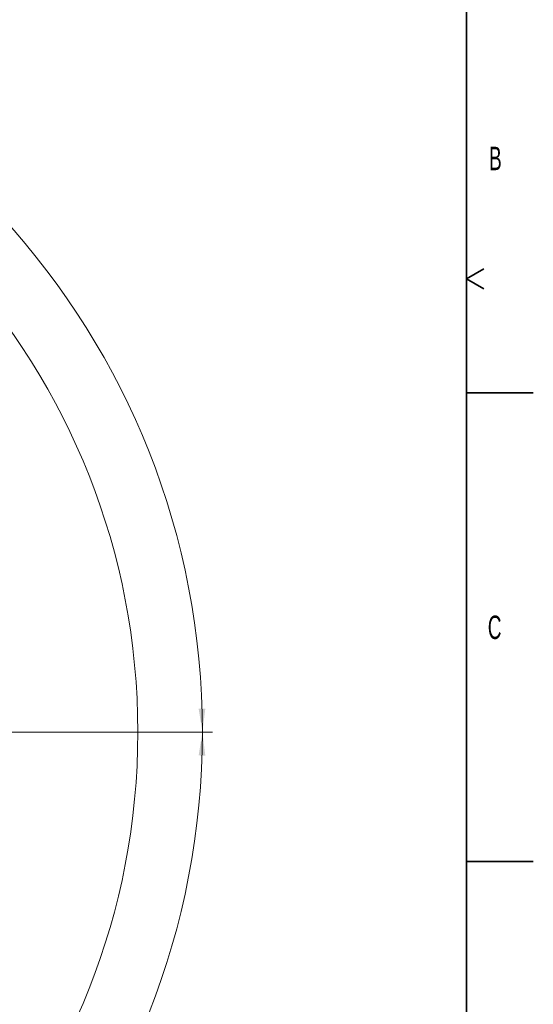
# Model space of a CAD drawing. Header units: millimetres. Extents: x 0 to 14900, y 0 to 10500.
# Tile 45 of 46: x 12981 to 14900, y 4717 to 8392. Entities that reach past the tile are written whole.
import ezdxf

# ---------------------------------------------------------------- set-up
doc = ezdxf.new("R2010")
doc.units = ezdxf.units.MM
doc.header["$LTSCALE"] = 25
doc.styles.add('SLDTEXTSTYLE0', font='TXT', dxfattribs={"width": 0.605})
doc.dimstyles.new('SLDDIMSTYLE1', dxfattribs={"dimtxt": 87.5, "dimasz": 87.5, "dimexe": 0, "dimexo": 0.0625, "dimgap": 21.875, "dimtad": 1, "dimdec": 4, "dimlfac": 25, "dimzin": 12, "dimdsep": 46, "dimtxsty": 'SLDTEXTSTYLE0', "dimsah": 1, "dimcen": 0.09, "dimadec": 1, "dimazin": 3, "dimtfac": 1, "dimtofl": 0, "dimtmove": 0, "dimatfit": 3, "dimfxl": 1, "dimfrac": 2, "dimtolj": 1, "dimtzin": 12, "dimarcsym": 0})

# ---------------------------------------------------------------- blocks, each defined once
blk = doc.blocks.new('_D_6')
at = {"color": 7, "linetype": 'Continuous', "lineweight": 0}
for p, q in [((8210.7, 6193.8), (7985.5, 6233.5)), ((12219.9, 5733.5), (13701, 5733.5))]:
    blk.add_line(p, q, dxfattribs=at)
at = {"color": 7, "linetype": 'Continuous', "lineweight": 18}
blk.add_arc((10821.4, 5733.5), 2842.1, 0, 170, dxfattribs=at)
for points in [[(8022.5, 6227), (8051.3, 6310.6), (8026.7, 6315.3)], [(13663.5, 5733.5), (13674.6, 5821.2), (13649.6, 5820.8)]]:
    blk.add_solid(points, dxfattribs=at)
at = {"color": 7, "linetype": 'Continuous', "lineweight": 18, "insert": (10955.1, 8688), "char_height": 87.5, "attachment_point": 1, "rotation": 355, "style": 'SLDTEXTSTYLE0'}
blk.add_mtext('170°', dxfattribs=at)
blk = doc.blocks.new('_D_7')
at = {"color": 7, "linetype": 'Continuous', "lineweight": 0}
for p, q in [((12219.9, 5733.5), (13701, 5733.5)), ((8210.7, 5273.1), (7985.5, 5233.5))]:
    blk.add_line(p, q, dxfattribs=at)
at = {"color": 7, "linetype": 'Continuous', "lineweight": 18}
blk.add_arc((10821.4, 5733.5), 2842.1, 190, 0, dxfattribs=at)
for points in [[(13663.5, 5733.5), (13649.6, 5646.2), (13674.6, 5645.8)], [(8022.5, 5240), (8026.7, 5151.7), (8051.3, 5156.4)]]:
    blk.add_solid(points, dxfattribs=at)
at = {"color": 7, "linetype": 'Continuous', "lineweight": 18, "insert": (10935.4, 3003.7), "char_height": 87.5, "attachment_point": 1, "rotation": 5, "style": 'SLDTEXTSTYLE0'}
blk.add_mtext('170°', dxfattribs=at)

msp = doc.modelspace()

# ---------------------------------------------------------------- linework, layer by layer
at = {"color": 7, "linetype": 'Continuous', "lineweight": 35}
for p, q in [((14650, 10250), (14650, 250)), ((14650, 7425), (14714.9519053, 7462.5)), ((14650, 7425), (14714.9519053, 7387.5)), ((14650, 7000), (14900, 7000)), ((14650, 5250), (14900, 5250))]:
    msp.add_line(p, q, dxfattribs=at)
at = {"color": 7, "linetype": 'Continuous', "lineweight": 18}
msp.add_arc((10821.3804458, 5733.4853482), 2601, 190, 170, dxfattribs=at)

# ---------------------------------------------------------------- texts
at = {"color": 7, "linetype": 'Continuous', "lineweight": 0, "char_height": 87.5, "attachment_point": 1, "style": 'SLDTEXTSTYLE0'}
for s, insert in [('B', (14734.583144, 7918.1448394)), ('C', (14729.9015938, 6168.2971068))]:
    msp.add_mtext(s, dxfattribs=dict(at, insert=insert))

# ---------------------------------------------------------------- dimensions: what is measured, and where the dimension line sits
at = {"color": 7, "linetype": 'Continuous', "lineweight": 18}
for base, line1, line2, picture, middle in [((11069.0845311, 8564.7559984), ((12169.92932, 5733.4853482), (9472.8315717, 5733.4853482)), ((9924.2205828, 5891.6788381), (8259.8954802, 6185.1442583)), '_D_6', (11069.0845311, 8564.7559984)), ((11069.0845311, 2902.214698), ((9924.2205828, 5575.2918583), (8259.8954802, 5281.8264381)), ((12169.92932, 5733.4853482), (9472.8315717, 5733.4853482)), '_D_7', (11069.0845311, 2902.214698))]:
    dim = msp.add_angular_dim_2l(base=base, line1=line1, line2=line2, dimstyle='SLDDIMSTYLE1', dxfattribs=at)
    dim.commit()
    dim.dimension.update_dxf_attribs({"geometry": picture, "text_midpoint": middle, "dimtype": 162})

doc.saveas('drawing.dxf')
